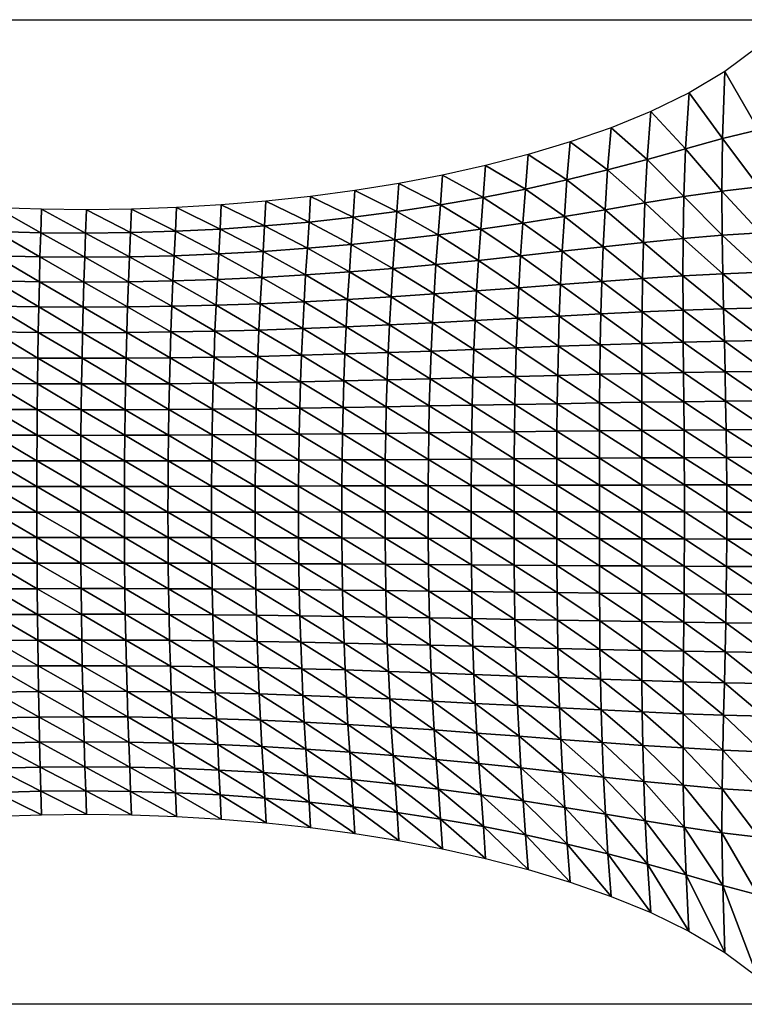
# Model space of a CAD drawing. Header units: metres. Extents: x -68 to 68, y -6 to 6.
# Tile 22 of 27: x 33.66 to 42.49, y -6 to 6. Entities that reach past the tile are written whole.
import ezdxf

# ---------------------------------------------------------------- set-up
doc = ezdxf.new("R2010")
doc.units = ezdxf.units.M
doc.layers.add('mesh_cells_as_3dface_deformed_LC1', color=40, linetype='Continuous')
doc.layers.add('OSS VERZ 12 $ OSS VERZ', color=30, linetype='Continuous')

msp = doc.modelspace()

# ---------------------------------------------------------------- linework, layer by layer
at = {"layer": 'OSS VERZ 12 $ OSS VERZ'}
for p, q in [((26, 6, 12.602), (43, 6, 12.603)), ((43, -6, 12.602), (26, -6, 12.602))]:
    msp.add_line(p, q, dxfattribs=at)

# ---------------------------------------------------------------- meshes
at = {"layer": 'mesh_cells_as_3dface_deformed_LC1'}
mesh = msp.add_polyface(dxfattribs=at)
corners = [(43.222, 2.497, 10.258), (42.713, 2.923, 10.452), (42.732, 2.49, 10.271), (43.192, 2.933, 10.442), (43.156, 3.419, 10.684), (42.691, 3.404, 10.69), (43.113, 3.988, 11.018), (42.67, 3.963, 11.016), (43.06, 4.732, 11.543), (42.665, 4.657, 11.497), (43, 6, 12.603), (42.654, 5.667, 12.334), (42.749, 2.09, 10.13), (42.24, 2.478, 10.279), (42.231, 2.904, 10.457), (42.222, 3.375, 10.687), (42.218, 3.912, 10.996), (42.228, 4.551, 11.431), (42.257, 5.369, 12.097), (42.25, 2.082, 10.141), (41.746, 2.46, 10.285), (41.745, 2.879, 10.457), (41.747, 3.335, 10.677), (41.755, 3.844, 10.965), (41.776, 4.427, 11.354), (41.82, 5.11, 11.895), (41.749, 2.07, 10.15), (41.248, 2.439, 10.288), (41.254, 2.847, 10.453), (41.264, 3.286, 10.662), (41.281, 3.766, 10.928), (41.309, 4.297, 11.273), (41.355, 4.883, 11.723), (41.245, 2.055, 10.156), (40.745, 2.415, 10.288), (40.757, 2.811, 10.447), (40.773, 3.232, 10.643), (40.796, 3.684, 10.888), (40.826, 4.169, 11.195), (40.87, 4.684, 11.576), (40.737, 2.038, 10.161), (40.238, 2.388, 10.286), (40.254, 2.773, 10.438), (40.274, 3.177, 10.623), (40.3, 3.602, 10.848), (40.331, 4.048, 11.121), (40.37, 4.51, 11.449)]
mesh.append_faces([[corners[k] for k in face] for face in [(0, 1, 2, 2), (3, 4, 5, 5), (3, 5, 1, 1), (4, 6, 7, 7), (4, 7, 5, 5), (6, 8, 9, 9), (6, 9, 7, 7), (9, 10, 11, 11), (8, 10, 9, 9), (12, 2, 13, 13), (2, 1, 14, 14), (2, 14, 13, 13), (1, 5, 15, 15), (1, 15, 14, 14), (5, 7, 16, 16), (5, 16, 15, 15), (7, 9, 17, 17), (7, 17, 16, 16), (9, 11, 18, 18), (9, 18, 17, 17), (19, 13, 20, 20), (13, 14, 21, 21), (13, 21, 20, 20), (14, 15, 22, 22), (14, 22, 21, 21), (15, 16, 23, 23), (15, 23, 22, 22), (16, 17, 24, 24), (16, 24, 23, 23), (17, 18, 25, 25), (17, 25, 24, 24), (26, 20, 27, 27), (20, 21, 28, 28), (20, 28, 27, 27), (21, 22, 29, 29), (21, 29, 28, 28), (22, 23, 30, 30), (22, 30, 29, 29), (23, 24, 31, 31), (23, 31, 30, 30), (24, 25, 32, 32), (24, 32, 31, 31), (33, 27, 34, 34), (27, 28, 35, 35), (27, 35, 34, 34), (28, 29, 36, 36), (28, 36, 35, 35), (29, 30, 37, 37), (29, 37, 36, 36), (30, 31, 38, 38), (30, 38, 37, 37), (31, 32, 39, 39), (31, 39, 38, 38), (40, 34, 41, 41), (34, 35, 42, 42), (35, 36, 43, 43), (36, 37, 44, 44), (37, 38, 45, 45), (38, 39, 46, 46)]])
mesh = msp.add_polyface(dxfattribs=at)
corners = [(40.733, 1.678, 10.059), (40.737, 2.038, 10.161), (40.227, 2.02, 10.163), (40.238, 2.388, 10.286), (40.745, 2.415, 10.288), (40.254, 2.773, 10.438), (40.757, 2.811, 10.447), (40.274, 3.177, 10.623), (40.773, 3.232, 10.643), (40.3, 3.602, 10.848), (40.796, 3.684, 10.888), (40.331, 4.048, 11.121), (40.826, 4.169, 11.195), (40.37, 4.51, 11.449), (39.727, 2.361, 10.283), (39.713, 2.001, 10.164), (39.745, 2.734, 10.427), (39.767, 3.121, 10.601), (39.794, 3.522, 10.809), (39.825, 3.936, 11.054), (39.86, 4.356, 11.34), (39.211, 2.333, 10.277), (39.196, 1.981, 10.163), (39.23, 2.695, 10.416), (39.254, 3.067, 10.579), (39.281, 3.448, 10.771), (39.31, 3.835, 10.993), (39.34, 4.222, 11.245), (38.691, 2.306, 10.271), (38.675, 1.962, 10.16), (38.711, 2.658, 10.403), (38.734, 3.016, 10.558), (38.76, 3.379, 10.736), (38.788, 3.744, 10.939), (38.814, 4.105, 11.164), (38.167, 2.28, 10.264), (38.151, 1.943, 10.157), (38.187, 2.623, 10.39), (38.209, 2.968, 10.537), (38.234, 3.316, 10.704), (38.259, 3.663, 10.89), (38.282, 4.004, 11.094), (37.658, 2.591, 10.378), (37.68, 2.926, 10.518), (37.702, 3.261, 10.675), (37.725, 3.593, 10.848), (37.745, 3.918, 11.034)]
mesh.append_faces([[corners[k] for k in face] for face in [(0, 1, 2, 2), (1, 3, 2, 2), (4, 5, 3, 3), (6, 7, 5, 5), (8, 9, 7, 7), (10, 11, 9, 9), (12, 13, 11, 11), (2, 3, 14, 14), (2, 14, 15, 15), (3, 5, 16, 16), (3, 16, 14, 14), (5, 7, 17, 17), (5, 17, 16, 16), (7, 9, 18, 18), (7, 18, 17, 17), (9, 11, 19, 19), (9, 19, 18, 18), (11, 13, 20, 20), (11, 20, 19, 19), (15, 14, 21, 21), (15, 21, 22, 22), (14, 16, 23, 23), (14, 23, 21, 21), (16, 17, 24, 24), (16, 24, 23, 23), (17, 18, 25, 25), (17, 25, 24, 24), (18, 19, 26, 26), (18, 26, 25, 25), (19, 20, 27, 27), (19, 27, 26, 26), (22, 21, 28, 28), (22, 28, 29, 29), (21, 23, 30, 30), (21, 30, 28, 28), (23, 24, 31, 31), (23, 31, 30, 30), (24, 25, 32, 32), (24, 32, 31, 31), (25, 26, 33, 33), (25, 33, 32, 32), (26, 27, 34, 34), (26, 34, 33, 33), (29, 28, 35, 35), (29, 35, 36, 36), (28, 30, 37, 37), (28, 37, 35, 35), (30, 31, 38, 38), (30, 38, 37, 37), (31, 32, 39, 39), (31, 39, 38, 38), (32, 33, 40, 40), (32, 40, 39, 39), (33, 34, 41, 41), (33, 41, 40, 40), (35, 37, 42, 42), (37, 38, 43, 43), (38, 39, 44, 44), (39, 40, 45, 45), (40, 41, 46, 46)]])
mesh = msp.add_polyface(dxfattribs=at)
corners = [(38.139, 1.611, 10.068), (38.151, 1.943, 10.157), (37.624, 1.926, 10.152), (38.167, 2.28, 10.264), (37.64, 2.257, 10.256), (37.658, 2.591, 10.378), (38.187, 2.623, 10.39), (37.68, 2.926, 10.518), (38.209, 2.968, 10.537), (37.702, 3.261, 10.675), (38.234, 3.316, 10.704), (37.725, 3.593, 10.848), (38.259, 3.663, 10.89), (37.745, 3.918, 11.034), (37.11, 2.236, 10.247), (37.095, 1.91, 10.146), (37.127, 2.563, 10.365), (37.146, 2.89, 10.499), (37.167, 3.214, 10.648), (37.187, 3.534, 10.811), (37.205, 3.846, 10.985), (36.577, 2.218, 10.239), (36.563, 1.897, 10.14), (36.592, 2.539, 10.353), (36.61, 2.859, 10.483), (36.628, 3.175, 10.626), (36.646, 3.486, 10.78), (36.662, 3.788, 10.943), (36.041, 2.204, 10.23), (36.029, 1.887, 10.132), (36.055, 2.52, 10.342), (36.07, 2.835, 10.468), (36.087, 3.145, 10.606), (36.103, 3.448, 10.755), (36.118, 3.743, 10.911), (35.504, 2.194, 10.221), (35.494, 1.879, 10.125), (35.516, 2.507, 10.331), (35.529, 2.817, 10.455), (35.543, 3.122, 10.59), (35.558, 3.421, 10.735), (35.571, 3.711, 10.886), (34.999, 3.109, 10.577), (35.011, 3.405, 10.72), (35.023, 3.691, 10.869)]
mesh.append_faces([[corners[k] for k in face] for face in [(0, 1, 2, 2), (1, 3, 4, 4), (1, 4, 2, 2), (3, 5, 4, 4), (6, 7, 5, 5), (8, 9, 7, 7), (10, 11, 9, 9), (12, 13, 11, 11), (2, 4, 14, 14), (2, 14, 15, 15), (4, 5, 16, 16), (4, 16, 14, 14), (5, 7, 17, 17), (5, 17, 16, 16), (7, 9, 18, 18), (7, 18, 17, 17), (9, 11, 19, 19), (9, 19, 18, 18), (11, 13, 20, 20), (11, 20, 19, 19), (15, 14, 21, 21), (15, 21, 22, 22), (14, 16, 23, 23), (14, 23, 21, 21), (16, 17, 24, 24), (16, 24, 23, 23), (17, 18, 25, 25), (17, 25, 24, 24), (18, 19, 26, 26), (18, 26, 25, 25), (19, 20, 27, 27), (19, 27, 26, 26), (22, 21, 28, 28), (22, 28, 29, 29), (21, 23, 30, 30), (21, 30, 28, 28), (23, 24, 31, 31), (23, 31, 30, 30), (24, 25, 32, 32), (24, 32, 31, 31), (25, 26, 33, 33), (25, 33, 32, 32), (26, 27, 34, 34), (26, 34, 33, 33), (29, 28, 35, 35), (29, 35, 36, 36), (28, 30, 37, 37), (28, 37, 35, 35), (30, 31, 38, 38), (30, 38, 37, 37), (31, 32, 39, 39), (31, 39, 38, 38), (32, 33, 40, 40), (32, 40, 39, 39), (33, 34, 41, 41), (33, 41, 40, 40), (38, 39, 42, 42), (39, 40, 43, 43), (40, 41, 44, 44)]])
mesh = msp.add_polyface(dxfattribs=at)
corners = [(35.494, 1.879, 10.125), (35.504, 2.194, 10.221), (34.966, 2.187, 10.212), (34.958, 1.874, 10.116), (35.516, 2.507, 10.331), (34.976, 2.499, 10.321), (35.529, 2.817, 10.455), (34.987, 2.806, 10.444), (34.999, 3.109, 10.577), (35.543, 3.122, 10.59), (35.011, 3.405, 10.72), (35.558, 3.421, 10.735), (35.023, 3.691, 10.869), (34.427, 2.185, 10.203), (34.42, 1.873, 10.107), (34.434, 2.496, 10.312), (34.443, 2.803, 10.434), (34.453, 3.104, 10.568), (34.464, 3.399, 10.71), (34.475, 3.684, 10.859), (33.887, 2.188, 10.194), (33.882, 1.875, 10.098), (33.893, 2.499, 10.304), (33.9, 2.806, 10.427), (33.907, 3.108, 10.562), (33.916, 3.403, 10.706), (33.927, 3.689, 10.857), (33.348, 2.194, 10.185), (33.345, 1.88, 10.088), (33.351, 2.507, 10.297), (33.356, 2.817, 10.422), (33.362, 3.121, 10.56), (33.369, 3.418, 10.708), (33.379, 3.707, 10.863), (33.342, 1.565, 10.005), (32.808, 1.888, 10.077), (32.809, 2.205, 10.176), (32.811, 2.521, 10.291), (32.813, 2.834, 10.419), (32.817, 3.143, 10.561), (32.823, 3.444, 10.715), (32.832, 3.737, 10.877), (32.278, 3.481, 10.727), (32.287, 3.78, 10.899)]
mesh.append_faces([[corners[k] for k in face] for face in [(0, 1, 2, 2), (0, 2, 3, 3), (1, 4, 5, 5), (1, 5, 2, 2), (4, 6, 7, 7), (4, 7, 5, 5), (6, 8, 7, 7), (9, 10, 8, 8), (11, 12, 10, 10), (3, 2, 13, 13), (3, 13, 14, 14), (2, 5, 15, 15), (2, 15, 13, 13), (5, 7, 16, 16), (5, 16, 15, 15), (7, 8, 17, 17), (7, 17, 16, 16), (8, 10, 18, 18), (8, 18, 17, 17), (10, 12, 19, 19), (10, 19, 18, 18), (14, 13, 20, 20), (14, 20, 21, 21), (13, 15, 22, 22), (13, 22, 20, 20), (15, 16, 23, 23), (15, 23, 22, 22), (16, 17, 24, 24), (16, 24, 23, 23), (17, 18, 25, 25), (17, 25, 24, 24), (18, 19, 26, 26), (18, 26, 25, 25), (21, 20, 27, 27), (21, 27, 28, 28), (20, 22, 29, 29), (20, 29, 27, 27), (22, 23, 30, 30), (22, 30, 29, 29), (23, 24, 31, 31), (23, 31, 30, 30), (24, 25, 32, 32), (24, 32, 31, 31), (25, 26, 33, 33), (25, 33, 32, 32), (34, 28, 35, 35), (28, 27, 36, 36), (28, 36, 35, 35), (27, 29, 37, 37), (27, 37, 36, 36), (29, 30, 38, 38), (29, 38, 37, 37), (30, 31, 39, 39), (30, 39, 38, 38), (31, 32, 40, 40), (31, 40, 39, 39), (32, 33, 41, 41), (32, 41, 40, 40), (39, 40, 42, 42), (40, 41, 43, 43)]])
mesh = msp.add_polyface(dxfattribs=at)
corners = [(43.313, 0, 9.78), (42.796, 0.332, 9.805), (42.797, 0, 9.797), (43.311, 0.333, 9.788), (42.792, 0.667, 9.83), (43.306, 0.668, 9.814), (42.785, 1.006, 9.873), (43.297, 1.008, 9.857), (42.776, 1.354, 9.936), (43.285, 1.357, 9.92), (42.764, 1.714, 10.02), (43.268, 1.718, 10.005), (42.749, 2.09, 10.13), (43.247, 2.096, 10.116), (42.732, 2.49, 10.271), (42.28, 0.331, 9.82), (42.281, 0, 9.812), (42.277, 0.665, 9.845), (42.272, 1.003, 9.888), (42.266, 1.35, 9.95), (42.259, 1.708, 10.033), (42.25, 2.082, 10.141), (42.24, 2.478, 10.279), (41.763, 0.33, 9.834), (41.764, 0.001, 9.825), (41.761, 0.662, 9.858), (41.759, 0.999, 9.901), (41.756, 1.344, 9.962), (41.752, 1.699, 10.044), (41.749, 2.07, 10.15), (41.746, 2.46, 10.285), (41.245, 0.329, 9.845), (41.246, 0.001, 9.837), (41.245, 0.66, 9.87), (41.244, 0.995, 9.912), (41.244, 1.337, 9.972), (41.243, 1.689, 10.052), (41.245, 2.055, 10.156), (41.248, 2.439, 10.288), (40.727, 0.328, 9.855), (40.727, 0.001, 9.847), (40.727, 0.656, 9.88), (40.728, 0.99, 9.921), (40.73, 1.329, 9.98), (40.733, 1.678, 10.059), (40.737, 2.038, 10.161), (40.745, 2.415, 10.288)]
mesh.append_faces([[corners[k] for k in face] for face in [(0, 1, 2, 2), (3, 4, 1, 1), (5, 6, 4, 4), (7, 8, 6, 6), (9, 10, 8, 8), (11, 12, 10, 10), (13, 14, 12, 12), (2, 1, 15, 15), (2, 15, 16, 16), (1, 4, 17, 17), (1, 17, 15, 15), (4, 6, 18, 18), (4, 18, 17, 17), (6, 8, 19, 19), (6, 19, 18, 18), (8, 10, 20, 20), (8, 20, 19, 19), (10, 12, 21, 21), (10, 21, 20, 20), (12, 22, 21, 21), (16, 15, 23, 23), (16, 23, 24, 24), (15, 17, 25, 25), (15, 25, 23, 23), (17, 18, 26, 26), (17, 26, 25, 25), (18, 19, 27, 27), (18, 27, 26, 26), (19, 20, 28, 28), (19, 28, 27, 27), (20, 21, 29, 29), (20, 29, 28, 28), (21, 30, 29, 29), (24, 23, 31, 31), (24, 31, 32, 32), (23, 25, 33, 33), (23, 33, 31, 31), (25, 26, 34, 34), (25, 34, 33, 33), (26, 27, 35, 35), (26, 35, 34, 34), (27, 28, 36, 36), (27, 36, 35, 35), (28, 29, 37, 37), (28, 37, 36, 36), (29, 38, 37, 37), (32, 31, 39, 39), (32, 39, 40, 40), (31, 33, 41, 41), (31, 41, 39, 39), (33, 34, 42, 42), (33, 42, 41, 41), (34, 35, 43, 43), (34, 43, 42, 42), (35, 36, 44, 44), (35, 44, 43, 43), (36, 37, 45, 45), (36, 45, 44, 44), (37, 46, 45, 45)]])
mesh = msp.add_polyface(dxfattribs=at)
corners = [(38.114, 0.001, 9.874), (38.114, 0.318, 9.881), (37.588, 0.317, 9.882), (37.587, 0.001, 9.874), (38.117, 0.637, 9.904), (37.59, 0.634, 9.904), (38.122, 0.958, 9.942), (37.595, 0.953, 9.942), (38.129, 1.283, 9.997), (37.602, 1.274, 9.996), (38.139, 1.611, 10.068), (37.612, 1.598, 10.065), (37.624, 1.926, 10.152), (37.06, 0.315, 9.881), (37.059, 0, 9.873), (37.062, 0.631, 9.903), (37.067, 0.947, 9.94), (37.074, 1.266, 9.993), (37.083, 1.587, 10.061), (37.095, 1.91, 10.146), (36.53, 0.314, 9.878), (36.53, 0, 9.87), (36.533, 0.628, 9.9), (36.537, 0.943, 9.937), (36.544, 1.259, 9.989), (36.552, 1.578, 10.056), (36.563, 1.897, 10.14), (36, 0.313, 9.873), (35.999, 0, 9.866), (36.002, 0.625, 9.895), (36.006, 0.939, 9.932), (36.012, 1.254, 9.984), (36.02, 1.57, 10.05), (36.029, 1.887, 10.132), (35.469, 0.312, 9.867), (35.468, 0, 9.86), (35.47, 0.624, 9.889), (35.474, 0.936, 9.926), (35.479, 1.25, 9.977), (35.486, 1.564, 10.043), (35.494, 1.879, 10.125)]
mesh.append_faces([[corners[k] for k in face] for face in [(0, 1, 2, 2), (0, 2, 3, 3), (1, 4, 5, 5), (1, 5, 2, 2), (4, 6, 7, 7), (4, 7, 5, 5), (6, 8, 9, 9), (6, 9, 7, 7), (8, 10, 11, 11), (8, 11, 9, 9), (10, 12, 11, 11), (3, 2, 13, 13), (3, 13, 14, 14), (2, 5, 15, 15), (2, 15, 13, 13), (5, 7, 16, 16), (5, 16, 15, 15), (7, 9, 17, 17), (7, 17, 16, 16), (9, 11, 18, 18), (9, 18, 17, 17), (11, 12, 19, 19), (11, 19, 18, 18), (14, 13, 20, 20), (14, 20, 21, 21), (13, 15, 22, 22), (13, 22, 20, 20), (15, 16, 23, 23), (15, 23, 22, 22), (16, 17, 24, 24), (16, 24, 23, 23), (17, 18, 25, 25), (17, 25, 24, 24), (18, 19, 26, 26), (18, 26, 25, 25), (21, 20, 27, 27), (21, 27, 28, 28), (20, 22, 29, 29), (20, 29, 27, 27), (22, 23, 30, 30), (22, 30, 29, 29), (23, 24, 31, 31), (23, 31, 30, 30), (24, 25, 32, 32), (24, 32, 31, 31), (25, 26, 33, 33), (25, 33, 32, 32), (28, 27, 34, 34), (28, 34, 35, 35), (27, 29, 36, 36), (27, 36, 34, 34), (29, 30, 37, 37), (29, 37, 36, 36), (30, 31, 38, 38), (30, 38, 37, 37), (31, 32, 39, 39), (31, 39, 38, 38), (32, 33, 40, 40), (32, 40, 39, 39)]])
mesh = msp.add_polyface(dxfattribs=at)
corners = [(40.727, 0.001, 9.847), (40.727, 0.328, 9.855), (40.207, 0.326, 9.864), (40.207, 0.001, 9.856), (40.727, 0.656, 9.88), (40.208, 0.653, 9.888), (40.728, 0.99, 9.921), (40.21, 0.984, 9.928), (40.73, 1.329, 9.98), (40.214, 1.32, 9.987), (40.733, 1.678, 10.059), (40.219, 1.665, 10.064), (40.227, 2.02, 10.163), (39.686, 0.324, 9.871), (39.686, 0.001, 9.863), (39.688, 0.649, 9.894), (39.691, 0.978, 9.934), (39.696, 1.311, 9.992), (39.703, 1.651, 10.067), (39.713, 2.001, 10.164), (39.164, 0.322, 9.876), (39.163, 0.001, 9.868), (39.166, 0.645, 9.899), (39.17, 0.971, 9.939), (39.176, 1.301, 9.995), (39.184, 1.638, 10.069), (39.196, 1.981, 10.163), (38.64, 0.32, 9.88), (38.639, 0.001, 9.872), (38.642, 0.641, 9.903), (38.647, 0.965, 9.941), (38.653, 1.292, 9.997), (38.663, 1.624, 10.069), (38.675, 1.962, 10.16), (38.114, 0.318, 9.881), (38.114, 0.001, 9.874), (38.117, 0.637, 9.904), (38.122, 0.958, 9.942), (38.129, 1.283, 9.997), (38.139, 1.611, 10.068), (38.151, 1.943, 10.157)]
mesh.append_faces([[corners[k] for k in face] for face in [(0, 1, 2, 2), (0, 2, 3, 3), (1, 4, 5, 5), (1, 5, 2, 2), (4, 6, 7, 7), (4, 7, 5, 5), (6, 8, 9, 9), (6, 9, 7, 7), (8, 10, 11, 11), (8, 11, 9, 9), (10, 12, 11, 11), (3, 2, 13, 13), (3, 13, 14, 14), (2, 5, 15, 15), (2, 15, 13, 13), (5, 7, 16, 16), (5, 16, 15, 15), (7, 9, 17, 17), (7, 17, 16, 16), (9, 11, 18, 18), (9, 18, 17, 17), (11, 12, 19, 19), (11, 19, 18, 18), (14, 13, 20, 20), (14, 20, 21, 21), (13, 15, 22, 22), (13, 22, 20, 20), (15, 16, 23, 23), (15, 23, 22, 22), (16, 17, 24, 24), (16, 24, 23, 23), (17, 18, 25, 25), (17, 25, 24, 24), (18, 19, 26, 26), (18, 26, 25, 25), (21, 20, 27, 27), (21, 27, 28, 28), (20, 22, 29, 29), (20, 29, 27, 27), (22, 23, 30, 30), (22, 30, 29, 29), (23, 24, 31, 31), (23, 31, 30, 30), (24, 25, 32, 32), (24, 32, 31, 31), (25, 26, 33, 33), (25, 33, 32, 32), (28, 27, 34, 34), (28, 34, 35, 35), (27, 29, 36, 36), (27, 36, 34, 34), (29, 30, 37, 37), (29, 37, 36, 36), (30, 31, 38, 38), (30, 38, 37, 37), (31, 32, 39, 39), (31, 39, 38, 38), (32, 33, 40, 40), (32, 40, 39, 39)]])
mesh = msp.add_polyface(dxfattribs=at)
corners = [(35.468, 0, 9.86), (35.469, 0.312, 9.867), (34.936, 0.311, 9.86), (34.936, 0, 9.852), (35.47, 0.624, 9.889), (34.938, 0.623, 9.881), (35.474, 0.936, 9.926), (34.941, 0.935, 9.918), (35.479, 1.25, 9.977), (34.945, 1.247, 9.969), (35.486, 1.564, 10.043), (34.951, 1.561, 10.035), (35.494, 1.879, 10.125), (34.958, 1.874, 10.116), (34.404, 0.311, 9.85), (34.404, 0, 9.843), (34.405, 0.622, 9.872), (34.407, 0.934, 9.909), (34.41, 1.247, 9.96), (34.415, 1.56, 10.026), (34.42, 1.873, 10.107), (33.871, 0.311, 9.84), (33.871, 0, 9.832), (33.871, 0.623, 9.862), (33.873, 0.935, 9.898), (33.875, 1.248, 9.95), (33.879, 1.561, 10.016), (33.882, 1.875, 10.098), (33.337, 0.312, 9.827), (33.337, 0, 9.82), (33.338, 0.624, 9.849), (33.339, 0.937, 9.886), (33.34, 1.251, 9.938), (33.342, 1.565, 10.005), (33.345, 1.88, 10.088), (32.804, 0.313, 9.813), (32.804, 0, 9.806), (32.805, 0.626, 9.835), (32.805, 0.94, 9.873), (32.806, 1.255, 9.925), (32.807, 1.571, 9.993), (32.808, 1.888, 10.077)]
mesh.append_faces([[corners[k] for k in face] for face in [(0, 1, 2, 2), (0, 2, 3, 3), (1, 4, 5, 5), (1, 5, 2, 2), (4, 6, 7, 7), (4, 7, 5, 5), (6, 8, 9, 9), (6, 9, 7, 7), (8, 10, 11, 11), (8, 11, 9, 9), (10, 12, 13, 13), (10, 13, 11, 11), (3, 2, 14, 14), (3, 14, 15, 15), (2, 5, 16, 16), (2, 16, 14, 14), (5, 7, 17, 17), (5, 17, 16, 16), (7, 9, 18, 18), (7, 18, 17, 17), (9, 11, 19, 19), (9, 19, 18, 18), (11, 13, 20, 20), (11, 20, 19, 19), (15, 14, 21, 21), (15, 21, 22, 22), (14, 16, 23, 23), (14, 23, 21, 21), (16, 17, 24, 24), (16, 24, 23, 23), (17, 18, 25, 25), (17, 25, 24, 24), (18, 19, 26, 26), (18, 26, 25, 25), (19, 20, 27, 27), (19, 27, 26, 26), (22, 21, 28, 28), (22, 28, 29, 29), (21, 23, 30, 30), (21, 30, 28, 28), (23, 24, 31, 31), (23, 31, 30, 30), (24, 25, 32, 32), (24, 32, 31, 31), (25, 26, 33, 33), (25, 33, 32, 32), (26, 27, 34, 34), (26, 34, 33, 33), (29, 28, 35, 35), (29, 35, 36, 36), (28, 30, 37, 37), (28, 37, 35, 35), (30, 31, 38, 38), (30, 38, 37, 37), (31, 32, 39, 39), (31, 39, 38, 38), (32, 33, 40, 40), (32, 40, 39, 39), (33, 41, 40, 40)]])
mesh = msp.add_polyface(dxfattribs=at)
corners = [(35.497, -1.879, 10.125), (35.488, -1.564, 10.043), (34.953, -1.561, 10.035), (34.961, -1.874, 10.116), (35.481, -1.249, 9.977), (34.947, -1.247, 9.969), (35.476, -0.936, 9.926), (34.943, -0.934, 9.918), (35.472, -0.623, 9.889), (34.939, -0.622, 9.882), (35.469, -0.311, 9.867), (34.937, -0.311, 9.86), (35.468, 0, 9.86), (34.936, 0, 9.852), (34.417, -1.56, 10.026), (34.423, -1.873, 10.107), (34.413, -1.247, 9.96), (34.409, -0.934, 9.909), (34.406, -0.622, 9.872), (34.404, -0.311, 9.851), (34.404, 0, 9.843), (33.881, -1.561, 10.017), (33.886, -1.875, 10.098), (33.878, -1.248, 9.95), (33.875, -0.935, 9.899), (33.873, -0.623, 9.862), (33.871, -0.311, 9.84), (33.871, 0, 9.832), (33.345, -1.565, 10.006), (33.348, -1.88, 10.088), (33.343, -1.251, 9.939), (33.341, -0.937, 9.887), (33.339, -0.624, 9.85), (33.338, -0.312, 9.827), (33.337, 0, 9.82), (32.809, -1.572, 9.994), (32.811, -1.889, 10.078), (32.808, -1.256, 9.926), (32.807, -0.941, 9.873), (32.806, -0.626, 9.836), (32.805, -0.313, 9.813), (32.804, 0, 9.806)]
mesh.append_faces([[corners[k] for k in face] for face in [(0, 1, 2, 2), (0, 2, 3, 3), (1, 4, 5, 5), (1, 5, 2, 2), (4, 6, 7, 7), (4, 7, 5, 5), (6, 8, 9, 9), (6, 9, 7, 7), (8, 10, 11, 11), (8, 11, 9, 9), (10, 12, 13, 13), (10, 13, 11, 11), (3, 2, 14, 14), (3, 14, 15, 15), (2, 5, 16, 16), (2, 16, 14, 14), (5, 7, 17, 17), (5, 17, 16, 16), (7, 9, 18, 18), (7, 18, 17, 17), (9, 11, 19, 19), (9, 19, 18, 18), (11, 13, 20, 20), (11, 20, 19, 19), (15, 14, 21, 21), (15, 21, 22, 22), (14, 16, 23, 23), (14, 23, 21, 21), (16, 17, 24, 24), (16, 24, 23, 23), (17, 18, 25, 25), (17, 25, 24, 24), (18, 19, 26, 26), (18, 26, 25, 25), (19, 20, 27, 27), (19, 27, 26, 26), (22, 21, 28, 28), (22, 28, 29, 29), (21, 23, 30, 30), (21, 30, 28, 28), (23, 24, 31, 31), (23, 31, 30, 30), (24, 25, 32, 32), (24, 32, 31, 31), (25, 26, 33, 33), (25, 33, 32, 32), (26, 27, 34, 34), (26, 34, 33, 33), (29, 28, 35, 35), (29, 35, 36, 36), (28, 30, 37, 37), (28, 37, 35, 35), (30, 31, 38, 38), (30, 38, 37, 37), (31, 32, 39, 39), (31, 39, 38, 38), (32, 33, 40, 40), (32, 40, 39, 39), (33, 34, 41, 41), (33, 41, 40, 40)]])
mesh = msp.add_polyface(dxfattribs=at)
corners = [(38.154, -1.942, 10.156), (38.141, -1.609, 10.067), (37.614, -1.597, 10.065), (38.131, -1.281, 9.996), (37.604, -1.273, 9.995), (38.123, -0.957, 9.942), (37.597, -0.951, 9.942), (38.118, -0.636, 9.904), (37.591, -0.633, 9.904), (38.115, -0.317, 9.881), (37.588, -0.316, 9.882), (38.114, 0.001, 9.874), (37.587, 0.001, 9.874), (37.627, -1.925, 10.151), (37.086, -1.586, 10.061), (37.098, -1.91, 10.146), (37.076, -1.265, 9.993), (37.068, -0.946, 9.94), (37.063, -0.63, 9.903), (37.06, -0.314, 9.881), (37.059, 0, 9.873), (36.555, -1.577, 10.056), (36.566, -1.897, 10.139), (36.546, -1.259, 9.989), (36.539, -0.942, 9.937), (36.534, -0.627, 9.9), (36.531, -0.313, 9.878), (36.53, 0, 9.87), (36.022, -1.569, 10.05), (36.032, -1.886, 10.132), (36.014, -1.253, 9.983), (36.008, -0.938, 9.932), (36.003, -0.625, 9.895), (36, -0.312, 9.873), (35.999, 0, 9.866), (35.488, -1.564, 10.043), (35.497, -1.879, 10.125), (35.481, -1.249, 9.977), (35.476, -0.936, 9.926), (35.472, -0.623, 9.889), (35.469, -0.311, 9.867), (35.468, 0, 9.86)]
mesh.append_faces([[corners[k] for k in face] for face in [(0, 1, 2, 2), (1, 3, 4, 4), (1, 4, 2, 2), (3, 5, 6, 6), (3, 6, 4, 4), (5, 7, 8, 8), (5, 8, 6, 6), (7, 9, 10, 10), (7, 10, 8, 8), (9, 11, 12, 12), (9, 12, 10, 10), (13, 2, 14, 14), (13, 14, 15, 15), (2, 4, 16, 16), (2, 16, 14, 14), (4, 6, 17, 17), (4, 17, 16, 16), (6, 8, 18, 18), (6, 18, 17, 17), (8, 10, 19, 19), (8, 19, 18, 18), (10, 12, 20, 20), (10, 20, 19, 19), (15, 14, 21, 21), (15, 21, 22, 22), (14, 16, 23, 23), (14, 23, 21, 21), (16, 17, 24, 24), (16, 24, 23, 23), (17, 18, 25, 25), (17, 25, 24, 24), (18, 19, 26, 26), (18, 26, 25, 25), (19, 20, 27, 27), (19, 27, 26, 26), (22, 21, 28, 28), (22, 28, 29, 29), (21, 23, 30, 30), (21, 30, 28, 28), (23, 24, 31, 31), (23, 31, 30, 30), (24, 25, 32, 32), (24, 32, 31, 31), (25, 26, 33, 33), (25, 33, 32, 32), (26, 27, 34, 34), (26, 34, 33, 33), (29, 28, 35, 35), (29, 35, 36, 36), (28, 30, 37, 37), (28, 37, 35, 35), (30, 31, 38, 38), (30, 38, 37, 37), (31, 32, 39, 39), (31, 39, 38, 38), (32, 33, 40, 40), (32, 40, 39, 39), (33, 34, 41, 41), (33, 41, 40, 40)]])
mesh = msp.add_polyface(dxfattribs=at)
corners = [(40.739, -2.036, 10.16), (40.734, -1.676, 10.059), (40.221, -1.663, 10.064), (40.229, -2.018, 10.162), (40.731, -1.327, 9.98), (40.215, -1.319, 9.986), (40.729, -0.988, 9.921), (40.211, -0.982, 9.928), (40.728, -0.655, 9.88), (40.209, -0.651, 9.888), (40.727, -0.326, 9.855), (40.207, -0.324, 9.864), (40.727, 0.001, 9.847), (40.207, 0.001, 9.856), (39.705, -1.65, 10.067), (39.715, -1.999, 10.163), (39.697, -1.309, 9.991), (39.692, -0.976, 9.934), (39.688, -0.648, 9.894), (39.686, -0.323, 9.871), (39.686, 0.001, 9.863), (39.186, -1.636, 10.068), (39.198, -1.98, 10.162), (39.177, -1.3, 9.994), (39.171, -0.97, 9.938), (39.166, -0.644, 9.899), (39.164, -0.321, 9.876), (39.163, 0.001, 9.868), (38.665, -1.622, 10.069), (38.678, -1.96, 10.159), (38.655, -1.29, 9.996), (38.648, -0.963, 9.941), (38.643, -0.64, 9.902), (38.64, -0.319, 9.879), (38.639, 0.001, 9.872), (38.141, -1.609, 10.067), (38.154, -1.942, 10.156), (38.131, -1.281, 9.996), (38.123, -0.957, 9.942), (38.118, -0.636, 9.904), (38.115, -0.317, 9.881), (38.114, 0.001, 9.874)]
mesh.append_faces([[corners[k] for k in face] for face in [(0, 1, 2, 2), (0, 2, 3, 3), (1, 4, 5, 5), (1, 5, 2, 2), (4, 6, 7, 7), (4, 7, 5, 5), (6, 8, 9, 9), (6, 9, 7, 7), (8, 10, 11, 11), (8, 11, 9, 9), (10, 12, 13, 13), (10, 13, 11, 11), (3, 2, 14, 14), (3, 14, 15, 15), (2, 5, 16, 16), (2, 16, 14, 14), (5, 7, 17, 17), (5, 17, 16, 16), (7, 9, 18, 18), (7, 18, 17, 17), (9, 11, 19, 19), (9, 19, 18, 18), (11, 13, 20, 20), (11, 20, 19, 19), (15, 14, 21, 21), (15, 21, 22, 22), (14, 16, 23, 23), (14, 23, 21, 21), (16, 17, 24, 24), (16, 24, 23, 23), (17, 18, 25, 25), (17, 25, 24, 24), (18, 19, 26, 26), (18, 26, 25, 25), (19, 20, 27, 27), (19, 27, 26, 26), (22, 21, 28, 28), (22, 28, 29, 29), (21, 23, 30, 30), (21, 30, 28, 28), (23, 24, 31, 31), (23, 31, 30, 30), (24, 25, 32, 32), (24, 32, 31, 31), (25, 26, 33, 33), (25, 33, 32, 32), (26, 27, 34, 34), (26, 34, 33, 33), (29, 28, 35, 35), (29, 35, 36, 36), (28, 30, 37, 37), (28, 37, 35, 35), (30, 31, 38, 38), (30, 38, 37, 37), (31, 32, 39, 39), (31, 39, 38, 38), (32, 33, 40, 40), (32, 40, 39, 39), (33, 34, 41, 41), (33, 41, 40, 40)]])
mesh = msp.add_polyface(dxfattribs=at)
corners = [(43.222, -2.497, 10.259), (43.248, -2.095, 10.116), (42.749, -2.089, 10.13), (42.764, -1.713, 10.02), (43.268, -1.717, 10.005), (42.776, -1.353, 9.936), (43.285, -1.357, 9.92), (42.785, -1.005, 9.873), (43.297, -1.008, 9.857), (42.792, -0.666, 9.83), (43.306, -0.667, 9.814), (42.796, -0.331, 9.805), (43.311, -0.332, 9.788), (42.797, 0, 9.797), (42.732, -2.489, 10.27), (42.25, -2.08, 10.141), (42.259, -1.706, 10.033), (42.267, -1.349, 9.95), (42.273, -1.002, 9.888), (42.277, -0.664, 9.845), (42.28, -0.33, 9.82), (42.281, 0, 9.812), (42.241, -2.476, 10.279), (41.749, -2.068, 10.149), (41.753, -1.698, 10.043), (41.756, -1.343, 9.961), (41.759, -0.998, 9.901), (41.762, -0.661, 9.858), (41.763, -0.329, 9.834), (41.764, 0.001, 9.825), (41.747, -2.458, 10.284), (41.246, -2.053, 10.156), (41.244, -1.688, 10.052), (41.244, -1.335, 9.971), (41.245, -0.993, 9.911), (41.245, -0.658, 9.87), (41.246, -0.328, 9.845), (41.246, 0.001, 9.837), (41.249, -2.437, 10.287), (40.739, -2.036, 10.16), (40.734, -1.676, 10.059), (40.731, -1.327, 9.98), (40.729, -0.988, 9.921), (40.728, -0.655, 9.88), (40.727, -0.326, 9.855), (40.727, 0.001, 9.847)]
mesh.append_faces([[corners[k] for k in face] for face in [(0, 1, 2, 2), (1, 3, 2, 2), (4, 5, 3, 3), (6, 7, 5, 5), (8, 9, 7, 7), (10, 11, 9, 9), (12, 13, 11, 11), (14, 2, 15, 15), (2, 3, 16, 16), (2, 16, 15, 15), (3, 5, 17, 17), (3, 17, 16, 16), (5, 7, 18, 18), (5, 18, 17, 17), (7, 9, 19, 19), (7, 19, 18, 18), (9, 11, 20, 20), (9, 20, 19, 19), (11, 13, 21, 21), (11, 21, 20, 20), (22, 15, 23, 23), (15, 16, 24, 24), (15, 24, 23, 23), (16, 17, 25, 25), (16, 25, 24, 24), (17, 18, 26, 26), (17, 26, 25, 25), (18, 19, 27, 27), (18, 27, 26, 26), (19, 20, 28, 28), (19, 28, 27, 27), (20, 21, 29, 29), (20, 29, 28, 28), (30, 23, 31, 31), (23, 24, 32, 32), (23, 32, 31, 31), (24, 25, 33, 33), (24, 33, 32, 32), (25, 26, 34, 34), (25, 34, 33, 33), (26, 27, 35, 35), (26, 35, 34, 34), (27, 28, 36, 36), (27, 36, 35, 35), (28, 29, 37, 37), (28, 37, 36, 36), (38, 31, 39, 39), (31, 32, 40, 40), (31, 40, 39, 39), (32, 33, 41, 41), (32, 41, 40, 40), (33, 34, 42, 42), (33, 42, 41, 41), (34, 35, 43, 43), (34, 43, 42, 42), (35, 36, 44, 44), (35, 44, 43, 43), (36, 37, 45, 45), (36, 45, 44, 44)]])
mesh = msp.add_polyface(dxfattribs=at)
corners = [(38.282, -4.004, 11.095), (37.727, -3.594, 10.847), (37.746, -3.918, 11.036), (38.261, -3.663, 10.89), (37.705, -3.261, 10.674), (38.237, -3.316, 10.703), (37.683, -2.926, 10.516), (38.213, -2.968, 10.536), (37.662, -2.59, 10.377), (38.19, -2.622, 10.389), (37.643, -2.256, 10.255), (38.171, -2.279, 10.263), (38.154, -1.942, 10.156), (37.627, -1.925, 10.151), (37.614, -1.597, 10.065), (37.189, -3.535, 10.811), (37.206, -3.847, 10.986), (37.17, -3.214, 10.648), (37.15, -2.889, 10.498), (37.13, -2.562, 10.364), (37.113, -2.235, 10.247), (37.098, -1.91, 10.146), (36.648, -3.486, 10.78), (36.663, -3.788, 10.944), (36.631, -3.175, 10.625), (36.613, -2.859, 10.482), (36.596, -2.539, 10.353), (36.58, -2.218, 10.238), (36.566, -1.897, 10.139), (36.105, -3.448, 10.755), (36.118, -3.743, 10.911), (36.089, -3.145, 10.606), (36.074, -2.835, 10.467), (36.058, -2.52, 10.341), (36.045, -2.204, 10.229), (36.032, -1.886, 10.132), (35.559, -3.421, 10.735), (35.572, -3.711, 10.886), (35.546, -3.122, 10.59), (35.532, -2.817, 10.455), (35.519, -2.507, 10.331), (35.508, -2.193, 10.221), (35.497, -1.879, 10.125), (35.013, -3.405, 10.72), (35.001, -3.109, 10.577), (34.99, -2.806, 10.444)]
mesh.append_faces([[corners[k] for k in face] for face in [(0, 1, 2, 2), (3, 4, 1, 1), (5, 6, 4, 4), (7, 8, 6, 6), (9, 10, 8, 8), (11, 12, 13, 13), (11, 13, 10, 10), (12, 14, 13, 13), (2, 1, 15, 15), (2, 15, 16, 16), (1, 4, 17, 17), (1, 17, 15, 15), (4, 6, 18, 18), (4, 18, 17, 17), (6, 8, 19, 19), (6, 19, 18, 18), (8, 10, 20, 20), (8, 20, 19, 19), (10, 13, 21, 21), (10, 21, 20, 20), (16, 15, 22, 22), (16, 22, 23, 23), (15, 17, 24, 24), (15, 24, 22, 22), (17, 18, 25, 25), (17, 25, 24, 24), (18, 19, 26, 26), (18, 26, 25, 25), (19, 20, 27, 27), (19, 27, 26, 26), (20, 21, 28, 28), (20, 28, 27, 27), (23, 22, 29, 29), (23, 29, 30, 30), (22, 24, 31, 31), (22, 31, 29, 29), (24, 25, 32, 32), (24, 32, 31, 31), (25, 26, 33, 33), (25, 33, 32, 32), (26, 27, 34, 34), (26, 34, 33, 33), (27, 28, 35, 35), (27, 35, 34, 34), (30, 29, 36, 36), (30, 36, 37, 37), (29, 31, 38, 38), (29, 38, 36, 36), (31, 32, 39, 39), (31, 39, 38, 38), (32, 33, 40, 40), (32, 40, 39, 39), (33, 34, 41, 41), (33, 41, 40, 40), (34, 35, 42, 42), (34, 42, 41, 41), (37, 36, 43, 43), (36, 38, 44, 44), (38, 39, 45, 45)]])
mesh = msp.add_polyface(dxfattribs=at)
corners = [(35.572, -3.711, 10.886), (35.013, -3.405, 10.72), (35.024, -3.691, 10.869), (35.559, -3.421, 10.735), (35.001, -3.109, 10.577), (35.546, -3.122, 10.59), (34.99, -2.806, 10.444), (35.532, -2.817, 10.455), (35.519, -2.507, 10.331), (34.979, -2.498, 10.321), (35.508, -2.193, 10.221), (34.969, -2.187, 10.212), (35.497, -1.879, 10.125), (34.961, -1.874, 10.116), (34.466, -3.398, 10.711), (34.476, -3.684, 10.859), (34.456, -3.104, 10.568), (34.446, -2.803, 10.435), (34.438, -2.496, 10.313), (34.43, -2.185, 10.203), (34.423, -1.873, 10.107), (33.918, -3.403, 10.707), (33.928, -3.689, 10.857), (33.91, -3.108, 10.563), (33.903, -2.806, 10.428), (33.896, -2.499, 10.305), (33.891, -2.188, 10.194), (33.886, -1.875, 10.098), (33.371, -3.418, 10.708), (33.38, -3.706, 10.862), (33.364, -3.121, 10.561), (33.359, -2.816, 10.423), (33.355, -2.507, 10.298), (33.351, -2.194, 10.186), (33.348, -1.88, 10.088), (32.825, -3.444, 10.715), (32.833, -3.736, 10.876), (32.82, -3.142, 10.562), (32.816, -2.834, 10.421), (32.814, -2.521, 10.292), (32.812, -2.205, 10.177), (32.811, -1.889, 10.078), (32.28, -3.481, 10.728), (32.277, -3.173, 10.567)]
mesh.append_faces([[corners[k] for k in face] for face in [(0, 1, 2, 2), (3, 4, 1, 1), (5, 6, 4, 4), (7, 8, 9, 9), (7, 9, 6, 6), (8, 10, 11, 11), (8, 11, 9, 9), (10, 12, 13, 13), (10, 13, 11, 11), (2, 1, 14, 14), (2, 14, 15, 15), (1, 4, 16, 16), (1, 16, 14, 14), (4, 6, 17, 17), (4, 17, 16, 16), (6, 9, 18, 18), (6, 18, 17, 17), (9, 11, 19, 19), (9, 19, 18, 18), (11, 13, 20, 20), (11, 20, 19, 19), (15, 14, 21, 21), (15, 21, 22, 22), (14, 16, 23, 23), (14, 23, 21, 21), (16, 17, 24, 24), (16, 24, 23, 23), (17, 18, 25, 25), (17, 25, 24, 24), (18, 19, 26, 26), (18, 26, 25, 25), (19, 20, 27, 27), (19, 27, 26, 26), (22, 21, 28, 28), (22, 28, 29, 29), (21, 23, 30, 30), (21, 30, 28, 28), (23, 24, 31, 31), (23, 31, 30, 30), (24, 25, 32, 32), (24, 32, 31, 31), (25, 26, 33, 33), (25, 33, 32, 32), (26, 27, 34, 34), (26, 34, 33, 33), (29, 28, 35, 35), (29, 35, 36, 36), (28, 30, 37, 37), (28, 37, 35, 35), (30, 31, 38, 38), (30, 38, 37, 37), (31, 32, 39, 39), (31, 39, 38, 38), (32, 33, 40, 40), (32, 40, 39, 39), (33, 34, 41, 41), (33, 41, 40, 40), (36, 35, 42, 42), (35, 37, 43, 43)]])
mesh = msp.add_polyface(dxfattribs=at)
corners = [(40.831, -4.166, 11.191), (40.304, -3.6, 10.845), (40.335, -4.047, 11.118), (40.8, -3.681, 10.885), (40.278, -3.175, 10.62), (40.777, -3.23, 10.641), (40.257, -2.771, 10.436), (40.759, -2.809, 10.445), (40.241, -2.386, 10.285), (40.747, -2.413, 10.287), (40.739, -2.036, 10.16), (40.229, -2.018, 10.162), (40.37, -4.51, 11.451), (39.828, -3.936, 11.052), (39.859, -4.357, 11.342), (39.798, -3.521, 10.806), (39.771, -3.119, 10.599), (39.748, -2.732, 10.425), (39.73, -2.359, 10.281), (39.715, -1.999, 10.163), (39.313, -3.835, 10.992), (39.34, -4.222, 11.247), (39.284, -3.447, 10.769), (39.258, -3.066, 10.577), (39.234, -2.694, 10.414), (39.214, -2.332, 10.276), (39.198, -1.98, 10.162), (38.79, -3.744, 10.938), (38.814, -4.105, 11.165), (38.764, -3.378, 10.735), (38.738, -3.015, 10.556), (38.714, -2.656, 10.402), (38.694, -2.305, 10.27), (38.678, -1.96, 10.159), (38.261, -3.663, 10.89), (38.282, -4.004, 11.095), (38.237, -3.316, 10.703), (38.213, -2.968, 10.536), (38.19, -2.622, 10.389), (38.171, -2.279, 10.263), (38.154, -1.942, 10.156), (37.727, -3.594, 10.847), (37.705, -3.261, 10.674), (37.683, -2.926, 10.516), (37.662, -2.59, 10.377), (37.643, -2.256, 10.255)]
mesh.append_faces([[corners[k] for k in face] for face in [(0, 1, 2, 2), (3, 4, 1, 1), (5, 6, 4, 4), (7, 8, 6, 6), (9, 10, 11, 11), (9, 11, 8, 8), (12, 2, 13, 13), (12, 13, 14, 14), (2, 1, 15, 15), (2, 15, 13, 13), (1, 4, 16, 16), (1, 16, 15, 15), (4, 6, 17, 17), (4, 17, 16, 16), (6, 8, 18, 18), (6, 18, 17, 17), (8, 11, 19, 19), (8, 19, 18, 18), (14, 13, 20, 20), (14, 20, 21, 21), (13, 15, 22, 22), (13, 22, 20, 20), (15, 16, 23, 23), (15, 23, 22, 22), (16, 17, 24, 24), (16, 24, 23, 23), (17, 18, 25, 25), (17, 25, 24, 24), (18, 19, 26, 26), (18, 26, 25, 25), (21, 20, 27, 27), (21, 27, 28, 28), (20, 22, 29, 29), (20, 29, 27, 27), (22, 23, 30, 30), (22, 30, 29, 29), (23, 24, 31, 31), (23, 31, 30, 30), (24, 25, 32, 32), (24, 32, 31, 31), (25, 26, 33, 33), (25, 33, 32, 32), (28, 27, 34, 34), (28, 34, 35, 35), (27, 29, 36, 36), (27, 36, 34, 34), (29, 30, 37, 37), (29, 37, 36, 36), (30, 31, 38, 38), (30, 38, 37, 37), (31, 32, 39, 39), (31, 39, 38, 38), (32, 33, 40, 40), (32, 40, 39, 39), (35, 34, 41, 41), (34, 36, 42, 42), (36, 37, 43, 43), (37, 38, 44, 44), (38, 39, 45, 45)]])
mesh = msp.add_polyface(dxfattribs=at)
corners = [(43, -6, 12.602), (43.057, -4.731, 11.543), (42.659, -4.666, 11.505), (42.654, -5.667, 12.333), (43.108, -3.987, 11.019), (42.669, -3.961, 11.014), (43.154, -3.418, 10.684), (42.69, -3.402, 10.689), (42.712, -2.921, 10.451), (43.191, -2.932, 10.442), (42.732, -2.489, 10.27), (43.222, -2.497, 10.259), (42.749, -2.089, 10.13), (42.232, -4.551, 11.431), (42.256, -5.37, 12.098), (42.221, -3.909, 10.993), (42.223, -3.372, 10.685), (42.231, -2.902, 10.456), (42.241, -2.476, 10.279), (42.25, -2.08, 10.141), (41.783, -4.422, 11.349), (41.819, -5.11, 11.897), (41.76, -3.84, 10.961), (41.75, -3.331, 10.675), (41.746, -2.876, 10.455), (41.747, -2.458, 10.284), (41.749, -2.068, 10.149), (41.315, -4.292, 11.268), (41.354, -4.883, 11.725), (41.286, -3.763, 10.924), (41.267, -3.283, 10.659), (41.256, -2.844, 10.452), (41.249, -2.437, 10.287), (41.246, -2.053, 10.156), (40.831, -4.166, 11.191), (40.869, -4.685, 11.578), (40.8, -3.681, 10.885), (40.777, -3.23, 10.641), (40.759, -2.809, 10.445), (40.747, -2.413, 10.287), (40.739, -2.036, 10.16), (40.335, -4.047, 11.118), (40.37, -4.51, 11.451), (40.304, -3.6, 10.845), (40.278, -3.175, 10.62), (40.257, -2.771, 10.436), (40.241, -2.386, 10.285)]
mesh.append_faces([[corners[k] for k in face] for face in [(0, 1, 2, 2), (0, 2, 3, 3), (1, 4, 5, 5), (1, 5, 2, 2), (4, 6, 7, 7), (4, 7, 5, 5), (6, 8, 7, 7), (9, 10, 8, 8), (11, 12, 10, 10), (3, 2, 13, 13), (3, 13, 14, 14), (2, 5, 15, 15), (2, 15, 13, 13), (5, 7, 16, 16), (5, 16, 15, 15), (7, 8, 17, 17), (7, 17, 16, 16), (8, 10, 18, 18), (8, 18, 17, 17), (10, 19, 18, 18), (14, 13, 20, 20), (14, 20, 21, 21), (13, 15, 22, 22), (13, 22, 20, 20), (15, 16, 23, 23), (15, 23, 22, 22), (16, 17, 24, 24), (16, 24, 23, 23), (17, 18, 25, 25), (17, 25, 24, 24), (18, 26, 25, 25), (21, 20, 27, 27), (21, 27, 28, 28), (20, 22, 29, 29), (20, 29, 27, 27), (22, 23, 30, 30), (22, 30, 29, 29), (23, 24, 31, 31), (23, 31, 30, 30), (24, 25, 32, 32), (24, 32, 31, 31), (25, 33, 32, 32), (28, 27, 34, 34), (28, 34, 35, 35), (27, 29, 36, 36), (27, 36, 34, 34), (29, 30, 37, 37), (29, 37, 36, 36), (30, 31, 38, 38), (30, 38, 37, 37), (31, 32, 39, 39), (31, 39, 38, 38), (32, 40, 39, 39), (35, 34, 41, 41), (35, 41, 42, 42), (34, 36, 43, 43), (36, 37, 44, 44), (37, 38, 45, 45), (38, 39, 46, 46)]])

doc.saveas('drawing.dxf')
